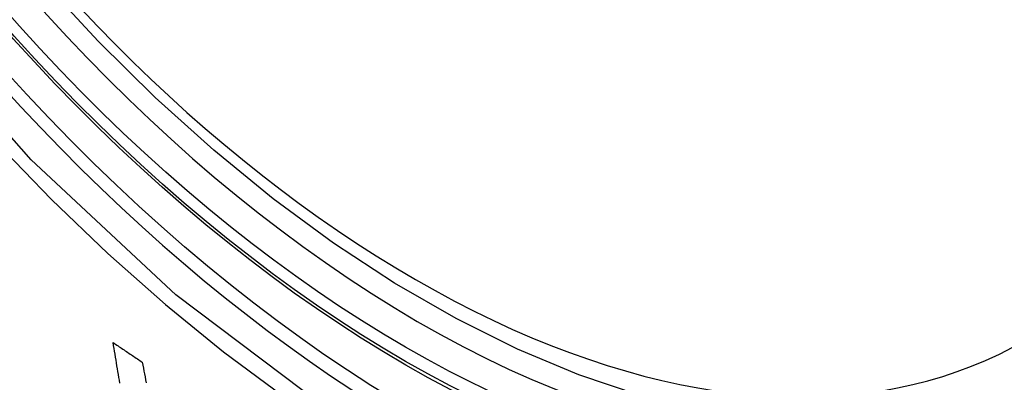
# Model space of a CAD drawing. Header units: inches. Extents: x 378.5 to 447.1, y 142.6 to 213.3.
# Tile 16 of 112: x 408.9402 to 409.1831, y 173.719 to 173.8085. Entities that reach past the tile are written whole.
import ezdxf

# ---------------------------------------------------------------- set-up
doc = ezdxf.new("R2010")
doc.units = ezdxf.units.IN
doc.header["$MEASUREMENT"] = 0
doc.layers.add('Visible Edges(ANSI)', color=7, linetype='Continuous', lineweight=25)
doc.layers.add('Visible Tangent Edges(ANSI)', color=7, linetype='Continuous', lineweight=25)

msp = doc.modelspace()

# ---------------------------------------------------------------- linework, layer by layer
at = {"layer": 'Visible Edges(ANSI)', "flags": 128}
for points in [[(409.20269, 173.72404), (409.19082, 173.7181), (409.17825, 173.71356), (409.16509, 173.71042), (409.15142, 173.7087), (409.13733, 173.70841), (409.1229, 173.7095), (409.10819, 173.71196), (409.09327, 173.71574), (409.0782, 173.72082), (409.06305, 173.72717), (409.04787, 173.73473), (409.03272, 173.74348), (409.01767, 173.75335), (409.00277, 173.76432), (408.98808, 173.77633), (408.97366, 173.78932), (408.95958, 173.80322), (408.9459, 173.81798)], [(408.96493, 173.71879), (408.96481, 173.71951), (408.96469, 173.72022), (408.96457, 173.72094), (408.96446, 173.72165), (408.96434, 173.72237), (408.96422, 173.72308), (408.9641, 173.7238), (408.96399, 173.72451), (408.96387, 173.72523), (408.96375, 173.72595), (408.96363, 173.72666), (408.96352, 173.72738), (408.9634, 173.72809), (408.96328, 173.72881)], [(408.96328, 173.72881), (408.96358, 173.72861), (408.96388, 173.7284), (408.96418, 173.7282), (408.96448, 173.728), (408.96478, 173.7278), (408.96508, 173.7276), (408.96538, 173.7274), (408.96568, 173.7272), (408.96597, 173.72699), (408.96627, 173.72679), (408.96657, 173.72659), (408.96687, 173.72639), (408.96717, 173.72619), (408.96747, 173.72599), (408.96777, 173.72579), (408.96807, 173.72559), (408.96837, 173.72539), (408.96867, 173.72518), (408.96897, 173.72498), (408.96927, 173.72478), (408.96958, 173.72458), (408.96988, 173.72438), (408.97018, 173.72418), (408.97048, 173.72398)], [(408.97048, 173.72398), (408.97061, 173.72325), (408.97075, 173.72253), (408.97088, 173.7218), (408.97102, 173.72107), (408.97115, 173.72034), (408.97129, 173.71961), (408.97143, 173.71889)]]:
    msp.add_lwpolyline(points, dxfattribs=at)
at = {"layer": 'Visible Edges(ANSI)'}
msp.add_ellipse((409.03889, 173.99088), major_axis=(0.15748, -0.27276), ratio=0.57735, start_param=2.363977, end_param=7.060801, dxfattribs=at)
msp.add_ellipse((409.03541, 173.98887), major_axis=(0.15994, -0.27703), ratio=0.57735, dxfattribs=at)
at = {"layer": 'Visible Tangent Edges(ANSI)', "flags": 128}
for points in [[(409.28384, 173.84367), (409.28092, 173.80246), (409.27251, 173.76541), (409.25876, 173.7333), (409.24002, 173.70688), (409.21677, 173.68681), (409.18954, 173.67357), (409.15883, 173.66732), (409.12525, 173.66823), (409.08966, 173.67627), (409.0528, 173.69126), (409.01551, 173.7129), (408.97871, 173.74061), (408.94307, 173.77391), (408.9095, 173.81199)], [(408.90816, 173.80858), (408.92107, 173.79312), (408.93438, 173.7783), (408.94804, 173.76416), (408.962, 173.75079), (408.97617, 173.73824), (408.99053, 173.72654), (409.00503, 173.71573), (409.01963, 173.70583), (409.0343, 173.69688), (409.04899, 173.68889), (409.06361, 173.68193), (409.07811, 173.67602), (409.09245, 173.67117), (409.10658, 173.66738), (409.12047, 173.66467), (409.13406, 173.66305), (409.14731, 173.66253), (409.16018, 173.66312), (409.17259, 173.6648), (409.1845, 173.66755), (409.1959, 173.67138)]]:
    msp.add_lwpolyline(points, dxfattribs=at)
at = {"layer": 'Visible Tangent Edges(ANSI)'}
for centre, major_axis, start_param, end_param in [((409.03789, 173.99031), (-0.17318, 0.29996), 5.05527, 10.652693), ((409.03784, 173.99028), (0.15059, -0.26083), 4.097754, 6.89782)]:
    msp.add_ellipse(centre, major_axis=major_axis, ratio=0.57735, start_param=start_param, end_param=end_param, dxfattribs=at)
for centre, major_axis in [((409.03848, 173.99065), (-0.17111, 0.29637)), ((409.03551, 173.98893), (0.1627, -0.2818)), ((409.03541, 173.98887), (-0.1621, 0.28076))]:
    msp.add_ellipse(centre, major_axis=major_axis, ratio=0.57735, dxfattribs=at)

doc.saveas('drawing.dxf')
